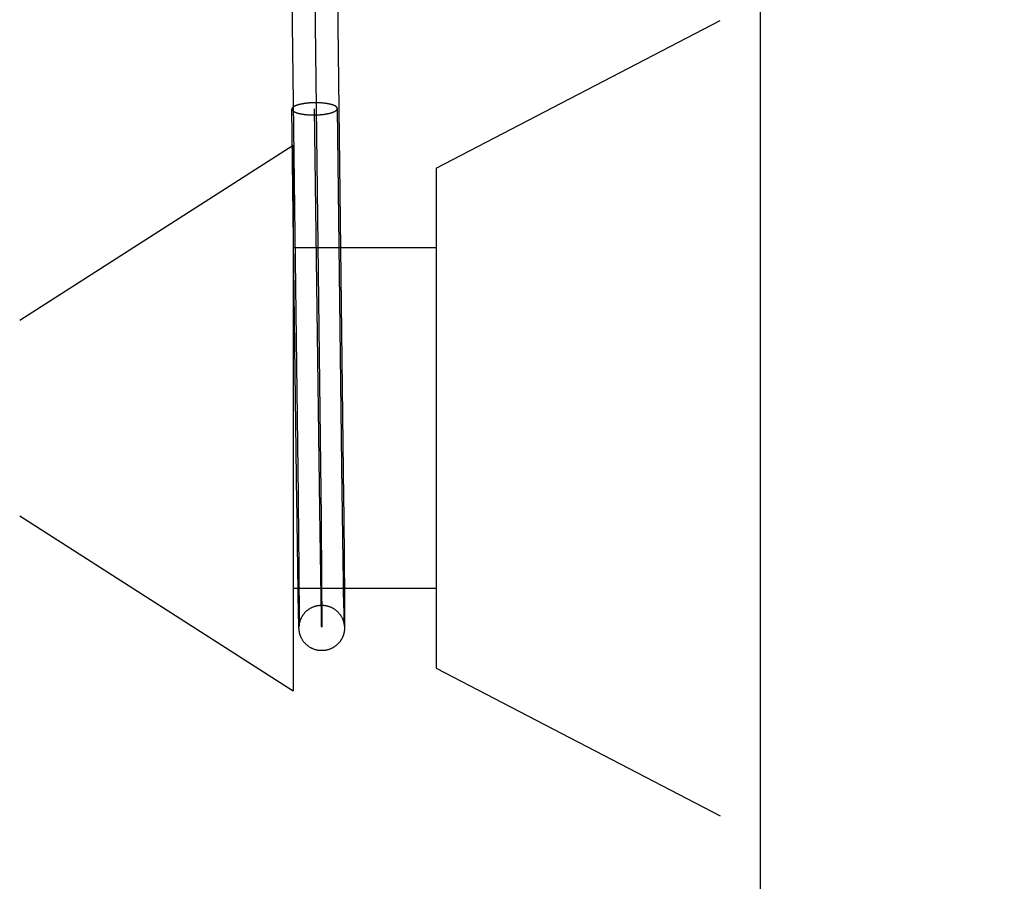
# Model space of a CAD drawing. Header units: inches. Extents: x 0 to 291, y 0 to 188.
# Tile 10 of 94: x 32.847 to 33.28, y 96.286 to 96.665. Entities that reach past the tile are written whole.
import ezdxf

# ---------------------------------------------------------------- set-up
doc = ezdxf.new("R2010")
doc.units = ezdxf.units.IN
doc.header["$LTSCALE"] = 16.01262
doc.header["$MEASUREMENT"] = 0
doc.linetypes.add('HIDDEN', pattern=[0.2, 0.1, -0.1])
doc.layers.add('DEFAULT_2', color=8, linetype='HIDDEN')

msp = doc.modelspace()

# ---------------------------------------------------------------- linework, layer by layer
at = {"layer": 'DEFAULT_2', "color": 8, "linetype": 'HIDDEN'}
for p, q in [((33.15524, 93.73944), (33.15524, 99.23994)), ((33.28024, 98.70694), (33.28024, 94.27244)), ((33.17274, 97.19161), (33.17274, 96.22161)), ((32.96661, 96.6815), (32.96916, 96.47844)), ((32.97661, 96.68163), (32.97913, 96.48105)), ((32.98661, 96.68175), (32.98916, 96.47874)), ((33.03024, 96.59974), (33.15524, 96.66474)), ((32.96888, 96.4522), (32.96667, 96.62578)), ((32.97892, 96.44936), (32.97667, 96.62591)), ((32.98882, 96.45685), (32.98667, 96.62604)), ((32.96724, 96.60974), (32.84685, 96.53269)), ((32.96724, 96.60974), (32.96724, 96.36974)), ((33.03024, 96.59974), (33.03024, 96.37974)), ((33.03024, 96.56474), (32.96724, 96.56474)), ((32.97913, 96.48105), (32.97951, 96.44568)), ((32.84685, 96.44679), (32.96724, 96.36974)), ((32.97934, 96.42034), (32.97892, 96.44936)), ((32.97951, 96.44568), (32.97976, 96.41769)), ((32.96957, 96.43953), (32.96959, 96.43755)), ((32.98957, 96.43984), (32.98959, 96.43786)), ((32.9692, 96.4292), (32.96917, 96.43101)), ((32.96964, 96.43183), (32.96966, 96.42999)), ((32.96966, 96.42999), (32.96967, 96.4282)), ((32.9892, 96.42944), (32.98917, 96.43126)), ((32.98923, 96.42767), (32.9892, 96.42944)), ((32.98964, 96.43213), (32.98966, 96.4303)), ((32.98966, 96.4303), (32.98967, 96.4285)), ((32.96927, 96.42483), (32.96924, 96.42655)), ((32.96967, 96.4282), (32.96969, 96.42645)), ((32.96969, 96.42645), (32.9697, 96.42474)), ((32.98929, 96.42342), (32.98926, 96.42509)), ((32.9897, 96.42588), (32.98971, 96.42419)), ((32.96929, 96.42316), (32.96927, 96.42483)), ((32.96932, 96.42153), (32.96929, 96.42316)), ((32.96934, 96.41995), (32.96932, 96.42153)), ((32.9697, 96.42474), (32.96972, 96.42308)), ((32.96972, 96.42308), (32.96973, 96.42146)), ((32.96973, 96.42146), (32.96974, 96.41989)), ((32.98931, 96.4218), (32.98929, 96.42342)), ((32.98935, 96.41945), (32.98931, 96.4218)), ((32.98971, 96.42419), (32.98972, 96.42254)), ((32.98972, 96.42254), (32.98974, 96.42015)), ((32.96938, 96.41766), (32.96934, 96.41995)), ((32.96941, 96.41548), (32.96938, 96.41766)), ((32.96974, 96.41989), (32.96976, 96.41836)), ((32.96976, 96.41836), (32.96977, 96.41616)), ((32.97966, 96.40209), (32.97934, 96.42034)), ((32.98937, 96.41794), (32.98935, 96.41945)), ((32.98941, 96.41577), (32.98937, 96.41794)), ((32.98974, 96.42015), (32.98975, 96.41862)), ((32.98975, 96.41862), (32.98977, 96.4164)), ((32.98977, 96.4164), (32.98979, 96.41429)), ((33.03024, 96.41474), (32.96724, 96.41474)), ((32.96945, 96.41341), (32.96941, 96.41548)), ((32.96964, 96.40299), (32.96945, 96.41341)), ((32.96977, 96.41616), (32.96979, 96.41406)), ((32.96979, 96.41406), (32.96982, 96.40963)), ((32.98945, 96.41305), (32.98941, 96.41577)), ((32.98962, 96.40387), (32.98945, 96.41305)), ((32.98979, 96.41429), (32.98981, 96.41103)), ((32.96982, 96.40963), (32.96985, 96.40202)), ((32.98981, 96.41103), (32.98985, 96.4024)), ((32.9897, 96.4004), (32.98962, 96.40387)), ((32.96971, 96.39981), (32.96964, 96.40299)), ((32.96974, 96.39857), (32.96971, 96.39981)), ((32.96985, 96.39965), (32.96984, 96.3988)), ((32.96985, 96.40202), (32.96985, 96.39965)), ((32.98973, 96.39919), (32.9897, 96.4004)), ((32.98975, 96.39865), (32.98973, 96.39919)), ((32.98985, 96.39973), (32.98984, 96.39875)), ((32.98985, 96.4024), (32.98985, 96.39973)), ((32.96976, 96.39797), (32.96974, 96.39857)), ((32.96977, 96.39764), (32.96976, 96.39797)), ((32.96978, 96.39739), (32.96977, 96.39764)), ((32.96979, 96.39723), (32.96978, 96.39739)), ((32.9698, 96.39709), (32.96979, 96.39723)), ((32.9698, 96.39699), (32.9698, 96.39709)), ((32.96981, 96.39691), (32.9698, 96.39699)), ((32.96982, 96.39682), (32.96981, 96.39691)), ((32.96982, 96.39674), (32.96982, 96.39682)), ((32.96983, 96.39665), (32.96982, 96.39674)), ((32.96983, 96.39801), (32.96983, 96.39802)), ((32.96983, 96.39799), (32.96983, 96.398)), ((32.96984, 96.39657), (32.96983, 96.39665)), ((32.96984, 96.3988), (32.96984, 96.3984)), ((32.96984, 96.3984), (32.96984, 96.39816)), ((32.96984, 96.39818), (32.96985, 96.39825)), ((32.96984, 96.39812), (32.96984, 96.39818)), ((32.96984, 96.39816), (32.96984, 96.39809)), ((32.96984, 96.39807), (32.96984, 96.3981)), ((32.96983, 96.39803), (32.96984, 96.39805)), ((32.96985, 96.39648), (32.96984, 96.39657)), ((32.96985, 96.39825), (32.96986, 96.39833)), ((32.96985, 96.39639), (32.96985, 96.39648)), ((32.96987, 96.39629), (32.96985, 96.39639)), ((32.96986, 96.3984), (32.96987, 96.39848)), ((32.96986, 96.39833), (32.96986, 96.3984)), ((32.98972, 96.3987), (32.98973, 96.39862)), ((32.98973, 96.39862), (32.98974, 96.39854)), ((32.98974, 96.39854), (32.98975, 96.39847)), ((32.98976, 96.39842), (32.98975, 96.39865)), ((32.98976, 96.39831), (32.98976, 96.39842)), ((32.98976, 96.39835), (32.98976, 96.39833)), ((32.98976, 96.39831), (32.98976, 96.39829)), ((32.98977, 96.39825), (32.98976, 96.39831)), ((32.98976, 96.39827), (32.98976, 96.39825)), ((32.98977, 96.39824), (32.98977, 96.39823)), ((32.98977, 96.39823), (32.98977, 96.39823)), ((32.9898, 96.39684), (32.98979, 96.39675)), ((32.98981, 96.39703), (32.9898, 96.39694)), ((32.9898, 96.39694), (32.9898, 96.39684)), ((32.98982, 96.39722), (32.98981, 96.39712)), ((32.98981, 96.39712), (32.98981, 96.39703)), ((32.98983, 96.39746), (32.98982, 96.39731)), ((32.98982, 96.39731), (32.98982, 96.39722)), ((32.98984, 96.39815), (32.98983, 96.39782)), ((32.98983, 96.39782), (32.98983, 96.39763)), ((32.98983, 96.39763), (32.98983, 96.39746)), ((32.98984, 96.39875), (32.98984, 96.39815)), ((33.03024, 96.37974), (33.15524, 96.31474))]:
    msp.add_line(p, q, dxfattribs=at)
for points in [[(32.97667, 96.62859), (32.97645, 96.62859), (32.97623, 96.62858), (32.976, 96.62857), (32.97578, 96.62857), (32.97555, 96.62856), (32.97533, 96.62855), (32.97511, 96.62854), (32.97489, 96.62852), (32.97467, 96.62851), (32.97445, 96.6285), (32.97423, 96.62848), (32.97401, 96.62846), (32.9738, 96.62844), (32.97358, 96.62842), (32.97337, 96.6284), (32.97316, 96.62838), (32.97295, 96.62835), (32.97274, 96.62833), (32.97254, 96.6283), (32.97234, 96.62827), (32.97213, 96.62824), (32.97194, 96.62821), (32.97174, 96.62818), (32.97155, 96.62815), (32.97135, 96.62812), (32.97117, 96.62808), (32.97098, 96.62804), (32.9708, 96.62801), (32.97062, 96.62797), (32.97044, 96.62793), (32.97027, 96.62789), (32.9701, 96.62785), (32.96993, 96.62781), (32.96976, 96.62776), (32.9696, 96.62772), (32.96945, 96.62768), (32.96929, 96.62763), (32.96914, 96.62758), (32.969, 96.62754), (32.96886, 96.62749), (32.96872, 96.62744), (32.96858, 96.62739), (32.96845, 96.62734), (32.96833, 96.62729), (32.96821, 96.62724), (32.96809, 96.62718), (32.96798, 96.62713), (32.96787, 96.62708), (32.96776, 96.62702), (32.96767, 96.62697), (32.96757, 96.62691), (32.96748, 96.62685), (32.96739, 96.6268), (32.96731, 96.62674), (32.96724, 96.62668), (32.96716, 96.62663), (32.9671, 96.62657), (32.96704, 96.62651), (32.96698, 96.62645), (32.96693, 96.62639), (32.96688, 96.62633), (32.96684, 96.62627), (32.9668, 96.62621), (32.96677, 96.62615), (32.96674, 96.62609), (32.96672, 96.62603), (32.9667, 96.62597), (32.96668, 96.62591), (32.96668, 96.62585), (32.96667, 96.62579), (32.96667, 96.62578)], [(32.96667, 96.62578), (32.96668, 96.62573), (32.96668, 96.62567), (32.9667, 96.62561), (32.96672, 96.62555), (32.96674, 96.62549), (32.96677, 96.62543), (32.9668, 96.62537), (32.96684, 96.62532), (32.96688, 96.62526), (32.96693, 96.6252), (32.96698, 96.62514), (32.96704, 96.62508), (32.9671, 96.62503), (32.96716, 96.62497), (32.96724, 96.62491), (32.96731, 96.62486), (32.96739, 96.6248), (32.96748, 96.62475), (32.96757, 96.62469), (32.96767, 96.62464), (32.96776, 96.62459), (32.96787, 96.62454), (32.96798, 96.62449), (32.96809, 96.62443), (32.96821, 96.62438), (32.96833, 96.62434), (32.96845, 96.62429), (32.96858, 96.62424), (32.96872, 96.62419), (32.96886, 96.62415), (32.969, 96.6241), (32.96914, 96.62406), (32.96929, 96.62402), (32.96945, 96.62397), (32.9696, 96.62393), (32.96976, 96.62389), (32.96993, 96.62385), (32.9701, 96.62382), (32.97027, 96.62378), (32.97044, 96.62374), (32.97062, 96.62371), (32.9708, 96.62367), (32.97098, 96.62364), (32.97117, 96.62361), (32.97135, 96.62358), (32.97155, 96.62355), (32.97174, 96.62352), (32.97194, 96.6235), (32.97213, 96.62347), (32.97234, 96.62345), (32.97254, 96.62342), (32.97274, 96.6234), (32.97295, 96.62338), (32.97316, 96.62336), (32.97337, 96.62334), (32.97358, 96.62333), (32.9738, 96.62331), (32.97401, 96.6233), (32.97423, 96.62328), (32.97445, 96.62327), (32.97467, 96.62326), (32.97489, 96.62325), (32.97511, 96.62325), (32.97533, 96.62324), (32.97555, 96.62323), (32.97578, 96.62323), (32.976, 96.62323), (32.97623, 96.62323), (32.97645, 96.62323), (32.97667, 96.62323)], [(32.98667, 96.62604), (32.98667, 96.62609), (32.98666, 96.62615), (32.98665, 96.62621), (32.98663, 96.62627), (32.98661, 96.62633), (32.98658, 96.62639), (32.98655, 96.62645), (32.98651, 96.6265), (32.98647, 96.62656), (32.98642, 96.62662), (32.98637, 96.62668), (32.98631, 96.62674), (32.98625, 96.62679), (32.98618, 96.62685), (32.98611, 96.62691), (32.98604, 96.62696), (32.98595, 96.62702), (32.98587, 96.62707), (32.98578, 96.62712), (32.98568, 96.62718), (32.98558, 96.62723), (32.98548, 96.62728), (32.98537, 96.62733), (32.98526, 96.62738), (32.98514, 96.62743), (32.98502, 96.62748), (32.98489, 96.62753), (32.98476, 96.62758), (32.98463, 96.62763), (32.98449, 96.62767), (32.98435, 96.62772), (32.9842, 96.62776), (32.98405, 96.6278), (32.9839, 96.62785), (32.98374, 96.62789), (32.98358, 96.62793), (32.98342, 96.62797), (32.98325, 96.628), (32.98308, 96.62804), (32.98291, 96.62808), (32.98273, 96.62811), (32.98255, 96.62815), (32.98237, 96.62818), (32.98218, 96.62821), (32.98199, 96.62824), (32.9818, 96.62827), (32.98161, 96.6283), (32.98141, 96.62832), (32.98121, 96.62835), (32.98101, 96.62837), (32.98081, 96.6284), (32.9806, 96.62842), (32.9804, 96.62844), (32.98019, 96.62846), (32.97998, 96.62848), (32.97976, 96.62849), (32.97955, 96.62851), (32.97933, 96.62852), (32.97912, 96.62854), (32.9789, 96.62855), (32.97868, 96.62856), (32.97846, 96.62857), (32.97824, 96.62857), (32.97802, 96.62858), (32.97779, 96.62859), (32.97757, 96.62859), (32.97735, 96.62859), (32.97712, 96.62859), (32.9769, 96.62859), (32.97667, 96.62859)], [(32.97667, 96.62323), (32.9769, 96.62323), (32.97712, 96.62324), (32.97735, 96.62324), (32.97757, 96.62325), (32.97779, 96.62326), (32.97802, 96.62327), (32.97824, 96.62328), (32.97846, 96.6233), (32.97868, 96.62331), (32.9789, 96.62332), (32.97912, 96.62334), (32.97933, 96.62336), (32.97955, 96.62338), (32.97976, 96.6234), (32.97998, 96.62342), (32.98019, 96.62344), (32.9804, 96.62347), (32.9806, 96.62349), (32.98081, 96.62352), (32.98101, 96.62355), (32.98121, 96.62358), (32.98141, 96.62361), (32.98161, 96.62364), (32.9818, 96.62367), (32.98199, 96.6237), (32.98218, 96.62374), (32.98237, 96.62377), (32.98255, 96.62381), (32.98273, 96.62385), (32.98291, 96.62389), (32.98308, 96.62393), (32.98325, 96.62397), (32.98342, 96.62401), (32.98358, 96.62405), (32.98374, 96.6241), (32.9839, 96.62414), (32.98405, 96.62419), (32.9842, 96.62424), (32.98435, 96.62428), (32.98449, 96.62433), (32.98463, 96.62438), (32.98476, 96.62443), (32.98489, 96.62448), (32.98502, 96.62453), (32.98514, 96.62458), (32.98526, 96.62464), (32.98537, 96.62469), (32.98548, 96.62474), (32.98558, 96.6248), (32.98568, 96.62485), (32.98578, 96.62491), (32.98587, 96.62497), (32.98595, 96.62502), (32.98604, 96.62508), (32.98611, 96.62514), (32.98618, 96.62519), (32.98625, 96.62525), (32.98631, 96.62531), (32.98637, 96.62537), (32.98642, 96.62543), (32.98647, 96.62549), (32.98651, 96.62555), (32.98655, 96.62561), (32.98658, 96.62567), (32.98661, 96.62573), (32.98663, 96.62579), (32.98665, 96.62585), (32.98666, 96.62591), (32.98667, 96.62597), (32.98667, 96.62603), (32.98667, 96.62604)], [(32.96916, 96.47844), (32.96941, 96.45536), (32.96942, 96.45426), (32.96943, 96.45316)], [(32.98916, 96.47874), (32.98942, 96.45458), (32.98943, 96.45348)], [(32.98886, 96.45354), (32.98884, 96.45574), (32.98882, 96.45685)], [(32.96892, 96.44897), (32.96889, 96.45112), (32.96888, 96.4522)], [(32.96943, 96.45316), (32.96946, 96.45099), (32.96947, 96.44991)], [(32.98892, 96.44921), (32.98889, 96.45136), (32.98888, 96.45244), (32.98886, 96.45354)], [(32.98943, 96.45348), (32.98945, 96.45131), (32.98947, 96.45023)], [(32.96897, 96.44579), (32.96894, 96.4479), (32.96892, 96.44897)], [(32.96947, 96.44991), (32.96949, 96.44777), (32.9695, 96.44672)], [(32.98897, 96.44603), (32.98894, 96.44814), (32.98892, 96.44921)], [(32.98947, 96.45023), (32.98949, 96.44809), (32.9895, 96.44703), (32.98951, 96.44598)], [(32.96901, 96.44269), (32.96898, 96.44475), (32.96897, 96.44579)], [(32.96905, 96.43965), (32.96902, 96.44167), (32.96901, 96.44269)], [(32.9695, 96.44672), (32.96952, 96.44462), (32.96953, 96.44359), (32.96954, 96.44256)], [(32.96954, 96.44256), (32.96956, 96.44053), (32.96957, 96.43953)], [(32.98901, 96.44293), (32.98898, 96.44499), (32.98897, 96.44603)], [(32.98905, 96.43989), (32.98902, 96.44191), (32.98901, 96.44293)], [(32.98951, 96.44598), (32.98953, 96.44391), (32.98954, 96.44288)], [(32.98954, 96.44288), (32.98956, 96.44085), (32.98957, 96.43984)], [(32.96909, 96.43669), (32.96907, 96.43866), (32.96905, 96.43965)], [(32.98909, 96.43693), (32.98906, 96.4389), (32.98905, 96.43989)], [(32.96913, 96.43381), (32.96911, 96.43572), (32.96909, 96.43669)], [(32.96917, 96.43101), (32.96915, 96.43287), (32.96913, 96.43381)], [(32.96959, 96.43755), (32.96961, 96.4356), (32.96962, 96.43465)], [(32.96962, 96.43465), (32.96963, 96.43276), (32.96964, 96.43183)], [(32.98913, 96.43405), (32.98911, 96.43596), (32.98909, 96.43693)], [(32.98917, 96.43126), (32.98915, 96.43311), (32.98913, 96.43405)], [(32.98959, 96.43786), (32.98961, 96.43592), (32.98961, 96.43496)], [(32.98961, 96.43496), (32.98963, 96.43306), (32.98964, 96.43213)], [(32.96924, 96.42655), (32.96921, 96.4283), (32.9692, 96.4292)], [(32.98926, 96.42509), (32.98924, 96.4268), (32.98923, 96.42767)], [(32.98967, 96.4285), (32.98969, 96.42674), (32.9897, 96.42588)], [(32.97976, 96.41769), (32.97985, 96.40088), (32.97983, 96.39768), (32.97976, 96.39809), (32.97966, 96.40209)], [(32.96987, 96.39848), (32.96988, 96.39856), (32.96988, 96.3986), (32.96989, 96.39864), (32.96989, 96.39869), (32.9699, 96.39873), (32.9699, 96.39877), (32.96991, 96.39882), (32.96992, 96.39886), (32.96992, 96.39891), (32.96993, 96.39895), (32.96994, 96.399), (32.96995, 96.39905), (32.96995, 96.3991), (32.96996, 96.39915), (32.96997, 96.3992), (32.96998, 96.39926), (32.96999, 96.39931), (32.97001, 96.39937), (32.97002, 96.39943), (32.97003, 96.39949), (32.97004, 96.39956), (32.97006, 96.39963), (32.97008, 96.3997), (32.97009, 96.39977), (32.97011, 96.39985), (32.97013, 96.39993), (32.97016, 96.40002), (32.97018, 96.40011), (32.97021, 96.40021), (32.97024, 96.4003), (32.97027, 96.40041), (32.97031, 96.40052), (32.97035, 96.40064), (32.97039, 96.40076), (32.97043, 96.40088), (32.97048, 96.40102), (32.97054, 96.40115), (32.97059, 96.40128), (32.97065, 96.40142), (32.97072, 96.40158), (32.9708, 96.40175), (32.97088, 96.4019), (32.97096, 96.40206), (32.97104, 96.40222), (32.97113, 96.40238), (32.97123, 96.40255), (32.97134, 96.40272), (32.97144, 96.40288), (32.97155, 96.40304), (32.97166, 96.4032), (32.97178, 96.40337), (32.9719, 96.40353), (32.97203, 96.40369), (32.97215, 96.40384), (32.97228, 96.40399), (32.97242, 96.40415), (32.97256, 96.4043), (32.9727, 96.40444), (32.97284, 96.40458), (32.97299, 96.40473), (32.97315, 96.40487), (32.97331, 96.40501), (32.97346, 96.40514), (32.97362, 96.40527), (32.97379, 96.40539), (32.97395, 96.40551), (32.97412, 96.40563), (32.9743, 96.40576), (32.97448, 96.40587), (32.97466, 96.40598), (32.97484, 96.40608), (32.97502, 96.40619), (32.97521, 96.40629), (32.97541, 96.40639), (32.9756, 96.40648), (32.9758, 96.40657), (32.97599, 96.40665), (32.9762, 96.40673), (32.9764, 96.40681), (32.9766, 96.40688), (32.9768, 96.40695), (32.97701, 96.40701), (32.97722, 96.40707), (32.97744, 96.40712), (32.97765, 96.40717), (32.97786, 96.40722), (32.97808, 96.40726), (32.9783, 96.40729), (32.97851, 96.40732), (32.97873, 96.40735), (32.97896, 96.40737), (32.97917, 96.40739), (32.97939, 96.4074), (32.97962, 96.40741), (32.97969, 96.40741)], [(32.97969, 96.40741), (32.97984, 96.40741), (32.98006, 96.40741), (32.98028, 96.4074), (32.9805, 96.40738), (32.98073, 96.40737), (32.98095, 96.40734), (32.98118, 96.40731), (32.9814, 96.40728), (32.98162, 96.40724), (32.98184, 96.4072), (32.98206, 96.40715), (32.98229, 96.4071), (32.98251, 96.40704), (32.98273, 96.40697), (32.98294, 96.4069), (32.98316, 96.40683), (32.98337, 96.40675), (32.98358, 96.40667), (32.98379, 96.40658), (32.984, 96.40649), (32.98421, 96.40639), (32.98442, 96.40628), (32.98463, 96.40617), (32.98483, 96.40606), (32.98503, 96.40594), (32.98523, 96.40581), (32.98543, 96.40568), (32.98562, 96.40554), (32.98581, 96.40541), (32.98599, 96.40527), (32.98618, 96.40512), (32.98636, 96.40496), (32.98654, 96.4048), (32.98671, 96.40465), (32.98687, 96.40449), (32.98705, 96.4043), (32.98723, 96.4041), (32.98739, 96.40392), (32.98754, 96.40374), (32.98769, 96.40356), (32.98784, 96.40336), (32.98799, 96.40316), (32.98812, 96.40296), (32.98825, 96.40276), (32.98838, 96.40256), (32.9885, 96.40235), (32.98862, 96.40213), (32.98873, 96.40192), (32.98883, 96.40171), (32.98891, 96.40154), (32.98898, 96.40138), (32.98906, 96.40121), (32.98913, 96.40103), (32.98919, 96.40087), (32.98924, 96.40072), (32.98929, 96.40057), (32.98934, 96.40043), (32.98937, 96.40032), (32.9894, 96.40022), (32.98943, 96.40011), (32.98946, 96.40001), (32.98948, 96.39992), (32.98951, 96.39984), (32.98953, 96.39975), (32.98955, 96.39966), (32.98957, 96.39958), (32.98958, 96.39952), (32.98959, 96.39945), (32.98961, 96.3994), (32.98962, 96.39933), (32.98963, 96.39927), (32.98964, 96.39921), (32.98965, 96.39916), (32.98966, 96.3991), (32.98967, 96.39905), (32.98968, 96.39901), (32.98968, 96.39896), (32.98969, 96.39891), (32.9897, 96.39887), (32.9897, 96.39882), (32.98971, 96.39878), (32.98972, 96.39874), (32.98972, 96.3987)], [(32.96983, 96.39806), (32.96983, 96.39801), (32.96983, 96.398)], [(32.97993, 96.38741), (32.97988, 96.38741), (32.97966, 96.38741), (32.97943, 96.38742), (32.97921, 96.38743), (32.97899, 96.38744), (32.97877, 96.38746), (32.97855, 96.38749), (32.97832, 96.38752), (32.9781, 96.38756), (32.97787, 96.3876), (32.97766, 96.38764), (32.97744, 96.38769), (32.97722, 96.38775), (32.977, 96.38781), (32.97679, 96.38788), (32.97657, 96.38795), (32.97635, 96.38802), (32.97613, 96.38811), (32.97592, 96.3882), (32.97571, 96.38829), (32.97551, 96.38838), (32.97529, 96.38849), (32.97508, 96.3886), (32.97487, 96.38871), (32.97467, 96.38883), (32.97447, 96.38895), (32.97428, 96.38907), (32.97409, 96.38921), (32.9739, 96.38934), (32.97371, 96.38948), (32.97353, 96.38963), (32.97334, 96.38978), (32.97314, 96.38995), (32.97295, 96.39013), (32.97277, 96.39031), (32.9726, 96.39048), (32.97244, 96.39065), (32.97228, 96.39082), (32.97213, 96.391), (32.97197, 96.39119), (32.97182, 96.39139), (32.97167, 96.39159), (32.97153, 96.39179), (32.9714, 96.39199), (32.97128, 96.39219), (32.97114, 96.39242), (32.97101, 96.39265), (32.9709, 96.39285), (32.97081, 96.39304), (32.97073, 96.39322), (32.97065, 96.3934), (32.97057, 96.39358), (32.9705, 96.39375), (32.97043, 96.39394), (32.97037, 96.39411), (32.97032, 96.39425), (32.97028, 96.39438), (32.97024, 96.39449), (32.97021, 96.39459), (32.97018, 96.39471), (32.97015, 96.39482), (32.97012, 96.39491), (32.9701, 96.395), (32.97008, 96.3951), (32.97006, 96.39519), (32.97004, 96.39526), (32.97002, 96.39533), (32.97001, 96.3954), (32.97, 96.39546), (32.96998, 96.39553), (32.96997, 96.3956), (32.96996, 96.39567), (32.96995, 96.39573), (32.96994, 96.39578), (32.96993, 96.39584), (32.96992, 96.39589), (32.96991, 96.39594), (32.9699, 96.396), (32.9699, 96.39605), (32.96989, 96.3961), (32.96988, 96.39615), (32.96988, 96.3962), (32.96987, 96.39625), (32.96987, 96.39629)], [(32.98979, 96.39675), (32.98978, 96.39665), (32.98978, 96.3966), (32.98978, 96.39655), (32.98977, 96.3965), (32.98977, 96.39646), (32.98976, 96.39641), (32.98976, 96.39636), (32.98975, 96.39632), (32.98975, 96.39627), (32.98974, 96.39622), (32.98974, 96.39617), (32.98973, 96.39613), (32.98972, 96.39608), (32.98972, 96.39603), (32.98971, 96.39598), (32.9897, 96.39593), (32.98969, 96.39588), (32.98969, 96.39583), (32.98968, 96.39578), (32.98967, 96.39573), (32.98966, 96.39567), (32.98965, 96.39562), (32.98964, 96.39556), (32.98963, 96.3955), (32.98961, 96.39544), (32.9896, 96.39538), (32.98959, 96.39531), (32.98957, 96.39524), (32.98956, 96.39517), (32.98954, 96.3951), (32.98952, 96.39503), (32.98951, 96.39496), (32.98949, 96.39488), (32.98946, 96.3948), (32.98943, 96.3947), (32.98941, 96.39459), (32.98938, 96.3945), (32.98935, 96.3944), (32.98931, 96.39429), (32.98927, 96.39417), (32.98923, 96.39405), (32.98919, 96.39393), (32.98914, 96.3938), (32.98908, 96.39366), (32.98902, 96.39352), (32.98896, 96.39337), (32.98889, 96.39322), (32.98882, 96.39307), (32.98874, 96.39292), (32.98866, 96.39276), (32.98859, 96.39262), (32.9885, 96.39247), (32.98841, 96.3923), (32.9883, 96.39213), (32.9882, 96.39197), (32.9881, 96.39181), (32.98799, 96.39165), (32.98787, 96.39149), (32.98775, 96.39133), (32.98763, 96.39117), (32.9875, 96.39102), (32.98737, 96.39087), (32.98724, 96.39072), (32.9871, 96.39057), (32.98696, 96.39042), (32.98681, 96.39027), (32.98666, 96.39013), (32.98651, 96.38999), (32.98636, 96.38985), (32.98621, 96.38972), (32.98604, 96.38959), (32.98588, 96.38946), (32.98571, 96.38934), (32.98555, 96.38922), (32.98537, 96.3891), (32.98519, 96.38898), (32.98502, 96.38887), (32.98483, 96.38876), (32.98465, 96.38866), (32.98446, 96.38856), (32.98428, 96.38846), (32.98409, 96.38837), (32.9839, 96.38828), (32.9837, 96.3882), (32.9835, 96.38811), (32.9833, 96.38804), (32.9831, 96.38797), (32.9829, 96.3879), (32.98269, 96.38783), (32.98248, 96.38777), (32.98227, 96.38772), (32.98206, 96.38766), (32.98184, 96.38762), (32.98163, 96.38758), (32.98141, 96.38754), (32.9812, 96.38751), (32.98098, 96.38748), (32.98076, 96.38745), (32.98054, 96.38744), (32.98032, 96.38742), (32.9801, 96.38741), (32.97993, 96.38741)], [(32.98975, 96.39847), (32.98975, 96.39841), (32.98975, 96.39838)]]:
    msp.add_lwpolyline(points, dxfattribs=at)

doc.saveas('drawing.dxf')
